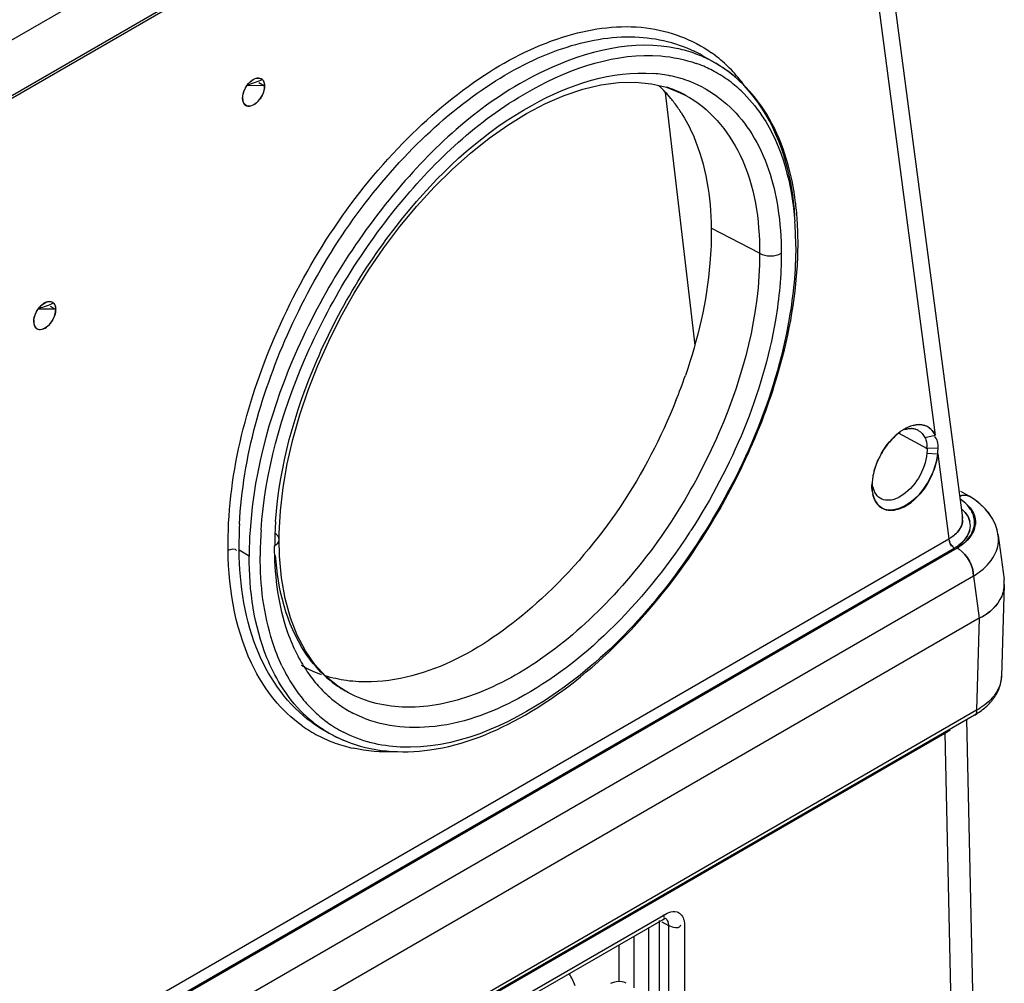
# Model space of a CAD drawing. Header units: inches. Extents: x 0 to 117, y 0 to 83.
# Tile 39 of 75: x 106.02 to 107.27, y 23.12 to 24.35. Entities that reach past the tile are written whole.
import ezdxf

# ---------------------------------------------------------------- set-up
doc = ezdxf.new("R2010")
doc.units = ezdxf.units.IN
doc.header["$LTSCALE"] = 6.431102
doc.header["$MEASUREMENT"] = 0
doc.layers.get('0').update_dxf_attribs({"linetype": 'CONTINUOUS'})

msp = doc.modelspace()

# ---------------------------------------------------------------- linework, layer by layer
at = {"color": 7, "linetype": 'CONTINUOUS'}
for p, q in [((104.1691, 23.2595), (107.0735, 24.9364)), ((107.0961, 24.875), (104.1403, 23.1685)), ((107.0984, 24.8798), (104.142, 23.1729)), ((107.0514, 24.8492), (107.187, 23.8199)), ((107.0708, 24.8604), (107.2217, 23.7147)), ((106.8901, 24.3033), (106.9075, 24.2933)), ((106.3166, 24.2713), (106.3186, 24.2726)), ((106.3186, 24.2726), (106.3175, 24.272)), ((106.333, 24.2648), (106.3105, 24.2649)), ((106.3258, 24.2688), (106.333, 24.2647)), ((106.3327, 24.2675), (106.333, 24.2647)), ((106.8446, 24.2628), (106.8624, 24.2559)), ((106.307, 24.2595), (106.3076, 24.2595)), ((106.8433, 24.2561), (106.8808, 23.9348)), ((106.8624, 24.2559), (106.8685, 24.2529)), ((106.8684, 24.253), (106.8685, 24.2529)), ((106.3068, 24.2421), (106.3076, 24.241)), ((106.3076, 24.241), (106.3086, 24.2401)), ((106.9634, 24.0516), (106.9018, 24.0835)), ((106.0507, 23.9869), (106.0526, 23.9882)), ((106.0526, 23.9882), (106.0516, 23.9876)), ((106.0599, 23.9844), (106.067, 23.9803)), ((106.0411, 23.9751), (106.0416, 23.9751)), ((106.067, 23.9804), (106.0446, 23.9805)), ((106.0667, 23.9831), (106.067, 23.9803)), ((106.0408, 23.9578), (106.0416, 23.9567)), ((106.0416, 23.9567), (106.0426, 23.9557)), ((107.1397, 23.8232), (107.1767, 23.803)), ((107.1738, 23.8169), (107.187, 23.8199)), ((107.1758, 23.8114), (107.1762, 23.8081)), ((107.1758, 23.8114), (107.1762, 23.8081)), ((107.1764, 23.7971), (107.1901, 23.7962)), ((107.1906, 23.8034), (107.1767, 23.803)), ((107.1901, 23.7962), (107.2043, 23.6883)), ((107.1065, 23.7582), (107.1064, 23.7569)), ((107.1064, 23.7547), (107.1064, 23.7569)), ((107.1065, 23.7569), (107.1064, 23.7547)), ((107.1068, 23.7488), (107.1064, 23.7547)), ((107.1064, 23.7547), (107.1069, 23.7486)), ((107.2301, 23.7424), (107.2196, 23.7484)), ((107.2276, 23.7434), (107.2301, 23.7424)), ((107.2343, 23.7398), (107.2301, 23.7424)), ((107.237, 23.738), (107.2301, 23.7424)), ((106.3517, 23.6954), (106.3532, 23.7239)), ((107.2216, 23.7156), (107.2217, 23.7146)), ((107.2218, 23.7144), (107.2217, 23.7146)), ((106.3516, 23.6872), (106.3517, 23.6954)), ((107.2673, 23.692), (107.2658, 23.6994)), ((107.2673, 23.692), (107.2659, 23.699)), ((104.0061, 21.8418), (107.2043, 23.6883)), ((106.352, 23.6666), (106.3516, 23.6872)), ((106.3516, 23.6872), (106.3516, 23.6872)), ((107.2043, 23.6883), (107.2094, 23.6915)), ((107.2673, 23.6922), (107.2746, 23.6363)), ((107.2673, 23.692), (107.2673, 23.6922)), ((104.0127, 21.8278), (107.2149, 23.6765)), ((104.013, 21.8299), (107.2113, 23.6764)), ((106.3134, 23.6662), (106.3005, 23.6737)), ((107.2205, 23.6802), (107.2149, 23.6765)), ((107.2149, 23.6765), (107.2176, 23.6748)), ((107.2357, 23.6408), (104.0336, 21.792)), ((107.2357, 23.6408), (107.243, 23.5873)), ((107.2357, 23.6408), (107.2428, 23.5872)), ((107.2749, 23.63), (107.2714, 23.5129)), ((107.243, 23.5873), (104.028, 21.7312)), ((107.243, 23.5873), (107.2397, 23.4699)), ((106.4357, 23.4946), (106.4355, 23.4947)), ((107.2397, 23.4699), (104.0278, 21.6156)), ((107.2369, 23.4638), (104.025, 21.6094)), ((107.2486, 22.4705), (107.2274, 23.4584)), ((106.4068, 23.4458), (106.4154, 23.4409)), ((104.0174, 21.6037), (107.1993, 23.4408)), ((107.1993, 23.4408), (107.2209, 22.4326)), ((104.8103, 22.0368), (106.8434, 23.2106)), ((106.8414, 23.2085), (106.8409, 23.2098)), ((106.8528, 23.2139), (106.8556, 23.2139)), ((106.8556, 23.2139), (106.8583, 23.2134)), ((104.8072, 22.03), (106.8404, 23.2039)), ((106.836, 20.8854), (106.836, 23.2023)), ((106.8387, 23.2008), (106.8472, 23.1962)), ((106.8464, 23.2013), (106.847, 23.199)), ((106.847, 23.199), (106.8472, 23.1964)), ((106.8472, 23.1962), (106.8472, 20.8793)), ((106.8536, 23.1941), (106.8562, 23.1936)), ((106.8678, 23.1966), (106.8678, 20.8795)), ((106.8034, 23.1825), (106.8034, 23.1169)), ((106.8222, 23.1015), (106.8222, 23.1934)), ((106.784, 23.1713), (106.784, 23.1248)), ((106.7773, 23.1237), (106.7733, 23.1222))]:
    msp.add_line(p, q, dxfattribs=at)
for points in [[(106.3532, 23.7239), (106.3566, 23.7534), (106.3619, 23.7837), (106.369, 23.8145), (106.3779, 23.8458), (106.3885, 23.8772), (106.4009, 23.9087), (106.4148, 23.9399), (106.4303, 23.9707), (106.4472, 24.0008), (106.4654, 24.0302), (106.4848, 24.0586), (106.5054, 24.0857), (106.5268, 24.1115), (106.549, 24.1358), (106.5719, 24.1583), (106.5952, 24.1791), (106.6189, 24.1979), (106.6427, 24.2146), (106.6667, 24.2294), (106.6907, 24.242), (106.7147, 24.2523), (106.7383, 24.2602), (106.7614, 24.2657), (106.7837, 24.2687), (106.8052, 24.2692), (106.8255, 24.2672), (106.8446, 24.2628)], [(107.1767, 23.803), (107.1767, 23.8023), (107.1767, 23.8017), (107.1767, 23.801), (107.1766, 23.8004), (107.1766, 23.7997), (107.1766, 23.7991), (107.1765, 23.7984), (107.1765, 23.7978), (107.1764, 23.7971)], [(107.1901, 23.7962), (107.1902, 23.797), (107.1903, 23.7978), (107.1904, 23.7986), (107.1904, 23.7994), (107.1905, 23.8002), (107.1905, 23.801), (107.1906, 23.8018), (107.1906, 23.8026), (107.1906, 23.8034)], [(107.2489, 23.7281), (107.2421, 23.7342), (107.2343, 23.7398)], [(107.2505, 23.7264), (107.2442, 23.7324), (107.237, 23.738)], [(107.2657, 23.6997), (107.2631, 23.7072), (107.2594, 23.7145), (107.2547, 23.7215), (107.2489, 23.7281)], [(107.2659, 23.699), (107.2636, 23.7062), (107.2602, 23.7132), (107.2558, 23.72), (107.2505, 23.7264)], [(106.385, 23.5456), (106.3745, 23.5655), (106.3659, 23.5878), (106.3592, 23.6121), (106.3546, 23.6385), (106.352, 23.6666)], [(106.411, 23.5131), (106.3972, 23.5281), (106.385, 23.5456)], [(106.4357, 23.4946), (106.4264, 23.5006), (106.411, 23.5131)], [(106.8404, 23.2039), (106.8412, 23.2043), (106.8422, 23.2048), (106.8429, 23.205), (106.8435, 23.2052), (106.8437, 23.2052)]]:
    msp.add_lwpolyline(points, dxfattribs=at)
for centre, radius, start, end in [((106.8219, 24.1419), 0.1741, 69.9594, 77.6432), ((106.805, 24.1559), 0.1702, 60.0257, 63.8247), ((106.8242, 24.1487), 0.1669, 63.1486, 69.9299), ((106.8253, 24.1509), 0.1644, 53.8612, 63.1314), ((106.7981, 24.1611), 0.1789, 46.7377, 54.4491), ((106.8271, 24.1368), 0.166, 69.4258, 70.4691), ((106.8281, 24.1394), 0.1632, 62.5731, 69.437), ((106.7894, 24.1519), 0.1916, 39.2889, 46.7152), ((106.3254, 24.2677), 0.00695, 45.1568, 60.9834), ((106.8142, 24.1051), 0.1758, 78.1329, 85.3565), ((106.8171, 24.1195), 0.1612, 68.7138, 78.1152), ((106.829, 24.1413), 0.161, 54.5779, 62.5503), ((106.8264, 24.1378), 0.1654, 46.6593, 54.5335), ((106.7806, 24.1446), 0.2031, 36.6874, 39.3271), ((106.3379, 24.2458), 0.0332, 154.8617, 155.763), ((106.3381, 24.246), 0.0334, 151.4641, 154.8617), ((106.7273, 24.148), 0.1589, 47.0196, 47.5004), ((106.7227, 24.1433), 0.1655, 39.5076, 46.9667), ((106.7982, 24.119), 0.1513, 70.4865, 72.1798), ((106.7989, 24.121), 0.1492, 67.3217, 70.4895), ((106.8196, 24.1261), 0.1541, 62.5569, 68.6596), ((106.6528, 24.2486), 0.3478, 179.6138, 179.9954), ((106.7156, 24.1373), 0.1748, 37.266, 39.5473), ((106.7998, 24.1232), 0.1468, 62.1455, 67.3231), ((106.3029, 24.2651), 0.0297, 316.1864, 321.7504), ((106.7087, 24.1321), 0.1835, 32.5237, 37.2439), ((106.6125, 24.0667), 0.3998, 3.3914, 7.0396), ((106.5716, 24.0593), 0.4378, 0.087, 4.2117), ((106.5743, 24.0643), 0.438, 0.5004, 3.4033), ((106.5218, 24.0643), 0.4905, 356.1838, 359.9607), ((106.5538, 24.064), 0.4585, 359.9994, 0.5187), ((106.0594, 23.9833), 0.00695, 45.1568, 60.9834), ((106.0719, 23.9615), 0.0332, 154.8617, 155.763), ((106.0722, 23.9616), 0.0334, 151.4641, 154.8617), ((106.3869, 23.9642), 0.3478, 179.6138, 179.9954), ((106.037, 23.9807), 0.0297, 316.1864, 321.7504), ((106.2117, 24.1241), 0.6956, 338.048, 340.87), ((106.2051, 24.1329), 0.8162, 335.126, 337.7943), ((106.2207, 24.1264), 0.7994, 337.8006, 338.3952), ((107.179, 23.7741), 0.0622, 122.2842, 125.9527), ((107.1758, 23.7791), 0.0562, 119.9, 122.2467), ((107.1581, 23.7967), 0.0318, 104.6395, 108.4719), ((107.1573, 23.8), 0.0284, 99.6062, 104.6597), ((107.1567, 23.803), 0.0253, 95.1918, 99.5896), ((107.1565, 23.8055), 0.0228, 89.1347, 95.2053), ((107.1684, 23.7955), 0.0382, 104.1861, 109.433), ((107.1565, 23.8074), 0.021, 84.3571, 89.1107), ((107.1567, 23.8089), 0.0194, 77.1697, 84.3816), ((107.1569, 23.81), 0.0182, 72.4123, 77.1372), ((107.1572, 23.8109), 0.0173, 61.843, 72.4474), ((107.1672, 23.8127), 0.0207, 59.0539, 71.5785), ((107.2045, 23.7477), 0.099, 141.5968, 150.5856), ((107.2055, 23.7471), 0.1002, 150.5726, 155.3495), ((107.2048, 23.7475), 0.0994, 150.5856, 155.3898), ((106.1827, 24.1435), 0.841, 327.2647, 335.1143), ((107.1897, 23.7525), 0.0835, 164.2916, 169.1136), ((107.1704, 23.7553), 0.064, 174.471, 178.5675), ((107.1697, 23.7553), 0.0633, 174.6976, 178.551), ((107.18, 23.7543), 0.0736, 169.0839, 174.6592), ((107.151, 23.7547), 0.0445, 187.5683, 191.7713), ((107.1466, 23.7537), 0.04, 191.7121, 195.231), ((107.1812, 23.682), 0.0681, 54.344, 56.6553), ((107.188, 23.6931), 0.0551, 52.2813, 56.192), ((107.1295, 23.745), 0.0205, 236.9353, 249.0458), ((106.8288, 23.6762), 0.483, 175.9707, 178.68), ((107.2021, 23.7119), 0.0198, 7.6521, 12.7672), ((107.2029, 23.7121), 0.0189, 359.5786, 6.8773), ((107.2081, 23.7047), 0.0236, 347.5447, 12.8595), ((107.2075, 23.709), 0.0296, 347.6629, 359.6833), ((106.793, 23.681), 0.4926, 176.9895, 180.851), ((106.8044, 23.6658), 0.491, 176.1054, 179.9582), ((106.831, 23.6643), 0.5036, 176.0536, 179.7864), ((106.2168, 24.1248), 0.7848, 326.7838, 327.1318), ((107.2108, 23.7091), 0.0274, 344.4911, 354.555), ((106.8042, 23.6769), 0.4583, 178.6944, 179.7026), ((107.1804, 23.7322), 0.05, 298.5919, 301.7399), ((107.2288, 23.6871), 0.0388, 7.4693, 10.4827), ((107.2364, 23.6312), 0.0385, 358.4617, 7.4897), ((107.2357, 23.6313), 0.0392, 346.5736, 358.4257), ((106.5585, 23.6344), 0.2064, 205.0317, 211.6068), ((106.5512, 23.6195), 0.217, 205.3106, 211.9052), ((106.4562, 23.6585), 0.1518, 239.6808, 250.3927), ((106.5395, 23.6227), 0.184, 211.6227, 218.7179), ((106.5268, 23.6126), 0.1678, 218.7335, 226.3223), ((106.5114, 23.6234), 0.1494, 226.3391, 235.1269), ((107.2249, 23.5143), 0.0465, 346.0594, 358.3366), ((106.5314, 23.6072), 0.1937, 211.9211, 219.0271), ((106.5089, 23.6201), 0.1452, 235.175, 239.6653), ((106.5183, 23.5967), 0.1769, 219.043, 226.6343), ((106.5197, 23.6052), 0.1575, 226.3574, 232.4901), ((106.5171, 23.602), 0.1534, 232.5141, 234.2662), ((106.5164, 23.601), 0.1522, 234.2666, 242.2641), ((106.5005, 23.5872), 0.1693, 226.1476, 233.975), ((106.5105, 23.5885), 0.1655, 226.6613, 234.1896), ((107.1864, 23.5513), 0.101, 299.9915, 301.4434), ((107.1884, 23.548), 0.0971, 301.4425, 303.0425), ((107.1915, 23.5433), 0.0915, 303.028, 306.1193), ((106.4817, 23.5916), 0.1736, 234.4894, 242.3206), ((106.4918, 23.5931), 0.17, 234.5058, 242.3605), ((106.4974, 23.583), 0.164, 234.014, 240.0107), ((106.5078, 23.5849), 0.1611, 234.2309, 242.549), ((107.1649, 23.5027), 0.0708, 299.0364, 305.3487), ((106.4824, 23.5932), 0.1754, 242.3493, 250.1464), ((106.501, 23.5893), 0.1714, 240.0216, 247.5549), ((106.4984, 23.585), 0.1663, 240.0457, 249.9343), ((106.4848, 23.5999), 0.1825, 250.1719, 257.7281), ((106.635, 23.0828), 0.1005, 21.3358, 31.2178), ((106.7854, 23.1084), 0.0163, 59.8205, 67.7866)]:
    msp.add_arc(centre, radius, start, end, dxfattribs=at)
for points, knots in [([(106.2866, 23.6736), (106.2854, 23.7659), (106.3339, 23.9573), (106.465, 24.1593), (106.6052, 24.2792), (106.7116, 24.3327), (106.8157, 24.3467), (106.8779, 24.3239), (106.9021, 24.3067)], [0, 0, 0, 0, 0.27279, 0.564859, 0.69793, 0.813864, 0.912175, 1, 1, 1, 1]), ([(106.3011, 23.7069), (106.3055, 23.7923), (106.3552, 23.9654), (106.4767, 24.1493), (106.6036, 24.2604), (106.7003, 24.3131), (106.7954, 24.3333), (106.8554, 24.3208), (106.8801, 24.3086)], [0, 0, 0, 0, 0.274178, 0.562367, 0.694532, 0.811335, 0.911632, 1, 1, 1, 1]), ([(106.8591, 24.3119), (106.8031, 24.3242), (106.6634, 24.2889), (106.4973, 24.1443), (106.3663, 23.9402), (106.3199, 23.7785), (106.3146, 23.6992)], [0, 0, 0, 0, 0.193134, 0.446555, 0.731993, 1, 1, 1, 1]), ([(106.3286, 23.699), (106.3337, 23.7734), (106.376, 23.9253), (106.4964, 24.1204), (106.6514, 24.263), (106.7814, 24.3072), (106.8374, 24.3027)], [0, 0, 0, 0, 0.263716, 0.545817, 0.80104, 1, 1, 1, 1]), ([(106.347, 23.7101), (106.3519, 23.7805), (106.3921, 23.9241), (106.506, 24.1084), (106.6526, 24.243), (106.7754, 24.2847), (106.8284, 24.2803)], [0, 0, 0, 0, 0.263876, 0.545969, 0.801104, 1, 1, 1, 1]), ([(107.0092, 24.1157), (107.0046, 24.1529), (106.986, 24.2226), (106.9357, 24.277), (106.9075, 24.2933)], [0, 0, 0, 0, 0.535175, 1, 1, 1, 1]), ([(106.3175, 24.2721), (106.3181, 24.2725), (106.3193, 24.2732), (106.3205, 24.2737), (106.3212, 24.274)], [0, 0, 0, 0, 0.516731, 1, 1, 1, 1]), ([(106.3212, 24.274), (106.3224, 24.2745), (106.325, 24.2751), (106.3277, 24.2744), (106.3287, 24.2738)], [0, 0, 0, 0, 0.534168, 1, 1, 1, 1]), ([(106.3287, 24.2738), (106.3297, 24.2732), (106.3316, 24.2713), (106.3324, 24.2688), (106.3327, 24.2675)], [0, 0, 0, 0, 0.465573, 1, 1, 1, 1]), ([(106.3303, 24.2726), (106.3312, 24.2717), (106.3326, 24.2691), (106.333, 24.2663), (106.333, 24.2647)], [0, 0, 0, 0, 0.458826, 1, 1, 1, 1]), ([(107.0083, 24.0997), (107.0068, 24.1194), (106.9975, 24.1871), (106.9619, 24.2547), (106.9223, 24.2837)], [0, 0, 0, 0, 0.286837, 1, 1, 1, 1]), ([(106.8906, 24.2628), (106.9161, 24.2496), (106.9628, 24.2034), (106.9815, 24.1422), (106.9866, 24.1092)], [0, 0, 0, 0, 0.463068, 1, 1, 1, 1]), ([(106.3051, 24.2486), (106.3051, 24.2474), (106.3053, 24.2451), (106.3062, 24.243), (106.3068, 24.2421)], [0, 0, 0, 0, 0.528415, 1, 1, 1, 1]), ([(106.3299, 24.2524), (106.3294, 24.2514), (106.3283, 24.2494), (106.327, 24.2476), (106.3263, 24.2467)], [0, 0, 0, 0, 0.502788, 1, 1, 1, 1]), ([(106.8685, 24.2529), (106.8991, 24.2367), (106.9527, 24.173), (106.9633, 24.094), (106.9634, 24.0516)], [0, 0, 0, 0, 0.448804, 1, 1, 1, 1]), ([(106.9399, 24.2581), (106.9499, 24.2487), (106.9892, 24.2014), (107.0047, 24.1385), (107.0082, 24.0915)], [0, 0, 0, 0, 0.225221, 1, 1, 1, 1]), ([(106.8634, 24.2307), (106.8696, 24.221), (106.8932, 24.1754), (106.9012, 24.123), (106.9018, 24.0835)], [0, 0, 0, 0, 0.226666, 1, 1, 1, 1]), ([(106.9018, 24.0835), (106.902, 24.0687), (106.8995, 24.005), (106.8848, 23.9422), (106.8689, 23.8962)], [0, 0, 0, 0, 0.233765, 1, 1, 1, 1]), ([(107.0094, 24.06), (107.0093, 24.0294), (106.9962, 23.8961), (106.9408, 23.7689), (106.8843, 23.6828)], [0, 0, 0, 0, 0.228835, 1, 1, 1, 1]), ([(106.9634, 24.0516), (106.9635, 23.9735), (106.9207, 23.8114), (106.8094, 23.6394), (106.6909, 23.5344), (106.6006, 23.4851), (106.5122, 23.4676), (106.4574, 23.4819), (106.4357, 23.4946)], [0, 0, 0, 0, 0.269745, 0.561373, 0.695593, 0.813274, 0.912919, 1, 1, 1, 1]), ([(106.991, 24.0517), (106.991, 24.0232), (106.9791, 23.8986), (106.9281, 23.7797), (106.8759, 23.6989)], [0, 0, 0, 0, 0.228682, 1, 1, 1, 1]), ([(106.964, 23.8321), (106.9706, 23.8488), (106.9936, 23.9133), (107.0079, 23.9813), (107.0112, 24.0317)], [0, 0, 0, 0, 0.26252, 1, 1, 1, 1]), ([(106.0516, 23.9877), (106.0521, 23.9881), (106.0533, 23.9888), (106.0546, 23.9894), (106.0552, 23.9896)], [0, 0, 0, 0, 0.516731, 1, 1, 1, 1]), ([(106.0552, 23.9896), (106.0565, 23.9901), (106.0591, 23.9907), (106.0617, 23.99), (106.0628, 23.9894)], [0, 0, 0, 0, 0.534168, 1, 1, 1, 1]), ([(106.0628, 23.9894), (106.0638, 23.9888), (106.0656, 23.9869), (106.0665, 23.9845), (106.0667, 23.9831)], [0, 0, 0, 0, 0.465573, 1, 1, 1, 1]), ([(106.0643, 23.9882), (106.0652, 23.9873), (106.0666, 23.9847), (106.067, 23.9819), (106.0671, 23.9803)], [0, 0, 0, 0, 0.458826, 1, 1, 1, 1]), ([(106.0391, 23.9642), (106.0391, 23.963), (106.0394, 23.9608), (106.0402, 23.9587), (106.0408, 23.9578)], [0, 0, 0, 0, 0.528415, 1, 1, 1, 1]), ([(106.0639, 23.9681), (106.0634, 23.967), (106.0623, 23.9651), (106.061, 23.9632), (106.0603, 23.9623)], [0, 0, 0, 0, 0.502788, 1, 1, 1, 1]), ([(106.8568, 23.8641), (106.8189, 23.7698), (106.7191, 23.6144), (106.5491, 23.5087), (106.4687, 23.5061)], [0, 0, 0, 0, 0.558326, 1, 1, 1, 1]), ([(107.1556, 23.8315), (107.1543, 23.8311), (107.1516, 23.83), (107.1491, 23.8286), (107.1478, 23.8279)], [0, 0, 0, 0, 0.48756, 1, 1, 1, 1]), ([(107.1738, 23.8169), (107.1742, 23.8161), (107.175, 23.8143), (107.1756, 23.8124), (107.1758, 23.8114)], [0, 0, 0, 0, 0.488874, 1, 1, 1, 1]), ([(107.1738, 23.8169), (107.1742, 23.8161), (107.175, 23.8143), (107.1756, 23.8124), (107.1758, 23.8114)], [0, 0, 0, 0, 0.488924, 1, 1, 1, 1]), ([(107.1901, 23.7962), (107.1891, 23.7856), (107.1817, 23.7646), (107.1628, 23.7352), (107.1304, 23.7195), (107.118, 23.728)], [0, 0, 0, 0, 0.290172, 0.588059, 1, 1, 1, 1]), ([(107.1221, 23.7258), (107.1284, 23.7234), (107.151, 23.7265), (107.1769, 23.7535), (107.1886, 23.7812), (107.1901, 23.7962)], [0, 0, 0, 0, 0.189001, 0.577777, 1, 1, 1, 1]), ([(107.1762, 23.8081), (107.1763, 23.8072), (107.1762, 23.8055), (107.1758, 23.8037), (107.1756, 23.8028)], [0, 0, 0, 0, 0.468907, 1, 1, 1, 1]), ([(107.1762, 23.8081), (107.1763, 23.8073), (107.1762, 23.8055), (107.1758, 23.8037), (107.1756, 23.8028)], [0, 0, 0, 0, 0.468682, 1, 1, 1, 1]), ([(107.1424, 23.7419), (107.1402, 23.7406), (107.1324, 23.7367), (107.1222, 23.7365), (107.1169, 23.7398)], [0, 0, 0, 0, 0.294629, 1, 1, 1, 1]), ([(107.1424, 23.7419), (107.1402, 23.7406), (107.1324, 23.7367), (107.1222, 23.7365), (107.1169, 23.7398)], [0, 0, 0, 0, 0.294635, 1, 1, 1, 1]), ([(107.2344, 23.7211), (107.234, 23.7221), (107.233, 23.7241), (107.2318, 23.7259), (107.2312, 23.7268)], [0, 0, 0, 0, 0.491653, 1, 1, 1, 1]), ([(107.2219, 23.7119), (107.2219, 23.7054), (107.2164, 23.6964), (107.209, 23.6911), (107.2067, 23.6897)], [0, 0, 0, 0, 0.707688, 1, 1, 1, 1]), ([(106.4356, 23.431), (106.469, 23.4171), (106.5526, 23.4115), (106.6751, 23.4621), (106.793, 23.5569), (106.8599, 23.6415), (106.8902, 23.6887)], [0, 0, 0, 0, 0.194391, 0.42554, 0.698542, 1, 1, 1, 1]), ([(106.8733, 23.6949), (106.844, 23.6502), (106.7797, 23.5706), (106.6671, 23.4834), (106.5514, 23.4401), (106.4747, 23.451), (106.4455, 23.4663)], [0, 0, 0, 0, 0.307149, 0.582194, 0.810695, 1, 1, 1, 1]), ([(106.3453, 23.4837), (106.3358, 23.4953), (106.2992, 23.552), (106.2874, 23.6216), (106.2866, 23.6736)], [0, 0, 0, 0, 0.223967, 1, 1, 1, 1]), ([(106.393, 23.4547), (106.363, 23.4761), (106.313, 23.5465), (106.3012, 23.6291), (106.3005, 23.6737)], [0, 0, 0, 0, 0.452824, 1, 1, 1, 1]), ([(106.3716, 23.5471), (106.3672, 23.5564), (106.3509, 23.5986), (106.3458, 23.6445), (106.3458, 23.6793)], [0, 0, 0, 0, 0.229462, 1, 1, 1, 1]), ([(106.8843, 23.6828), (106.8354, 23.6085), (106.7302, 23.4889), (106.5743, 23.4197), (106.5058, 23.4231)], [0, 0, 0, 0, 0.564568, 1, 1, 1, 1]), ([(107.2113, 23.6764), (107.2124, 23.677), (107.2144, 23.6783), (107.2165, 23.6798), (107.2174, 23.6805)], [0, 0, 0, 0, 0.507177, 1, 1, 1, 1]), ([(107.2149, 23.6765), (107.216, 23.6772), (107.2182, 23.6786), (107.2204, 23.6801), (107.2214, 23.6809)], [0, 0, 0, 0, 0.508821, 1, 1, 1, 1]), ([(107.2357, 23.6408), (107.239, 23.6428), (107.2502, 23.6506), (107.2598, 23.6613), (107.2639, 23.6703)], [0, 0, 0, 0, 0.277331, 1, 1, 1, 1]), ([(107.2357, 23.6408), (107.239, 23.6428), (107.2502, 23.6506), (107.2598, 23.6613), (107.2639, 23.6703)], [0, 0, 0, 0, 0.277384, 1, 1, 1, 1]), ([(106.3533, 23.5025), (106.3466, 23.5134), (106.3213, 23.5643), (106.3134, 23.6224), (106.3134, 23.6662)], [0, 0, 0, 0, 0.226039, 1, 1, 1, 1]), ([(106.3551, 23.5267), (106.3504, 23.5366), (106.333, 23.5811), (106.3275, 23.6295), (106.3274, 23.6662)], [0, 0, 0, 0, 0.229444, 1, 1, 1, 1]), ([(106.4082, 23.5153), (106.3992, 23.5239), (106.3638, 23.567), (106.3499, 23.6242), (106.347, 23.667)], [0, 0, 0, 0, 0.225028, 1, 1, 1, 1]), ([(107.2739, 23.6222), (107.2736, 23.621), (107.2729, 23.6187), (107.2721, 23.6164), (107.2716, 23.6153)], [0, 0, 0, 0, 0.495653, 1, 1, 1, 1]), ([(107.2739, 23.6222), (107.2737, 23.6212), (107.273, 23.619), (107.2723, 23.6169), (107.2718, 23.6158)], [0, 0, 0, 0, 0.43377, 1, 1, 1, 1]), ([(107.2589, 23.4819), (107.2598, 23.483), (107.2616, 23.4852), (107.2631, 23.4876), (107.2639, 23.4887)], [0, 0, 0, 0, 0.503483, 1, 1, 1, 1]), ([(107.2589, 23.4819), (107.2598, 23.483), (107.2616, 23.4852), (107.2631, 23.4876), (107.2639, 23.4887)], [0, 0, 0, 0, 0.50354, 1, 1, 1, 1]), ([(107.2397, 23.4699), (107.2397, 23.4686), (107.2393, 23.4662), (107.2382, 23.4638), (107.2373, 23.4631)], [0, 0, 0, 0, 0.545475, 1, 1, 1, 1]), ([(107.2397, 23.4699), (107.2397, 23.4686), (107.2393, 23.4662), (107.2382, 23.4638), (107.2373, 23.4631)], [0, 0, 0, 0, 0.545473, 1, 1, 1, 1]), ([(106.8408, 23.2031), (106.8414, 23.2034), (106.8426, 23.2054), (106.8419, 23.2074), (106.8414, 23.2085)], [0, 0, 0, 0, 0.373325, 1, 1, 1, 1]), ([(106.8583, 23.2134), (106.8627, 23.212), (106.8674, 23.2051), (106.8678, 23.1986), (106.8678, 23.1966)], [0, 0, 0, 0, 0.698695, 1, 1, 1, 1]), ([(106.843, 23.2055), (106.8438, 23.2051), (106.8452, 23.2039), (106.8461, 23.2022), (106.8464, 23.2013)], [0, 0, 0, 0, 0.479456, 1, 1, 1, 1]), ([(106.8472, 23.1964), (106.8481, 23.1959), (106.8502, 23.195), (106.8524, 23.1943), (106.8536, 23.1941)], [0, 0, 0, 0, 0.463611, 1, 1, 1, 1]), ([(106.8562, 23.1936), (106.8577, 23.1935), (106.8606, 23.1933), (106.8628, 23.1957), (106.8631, 23.1969)], [0, 0, 0, 0, 0.548972, 1, 1, 1, 1])]:
    msp.add_open_spline(points, degree=3, knots=knots, dxfattribs=at)
for points in [[(106.8374, 24.3027), (106.8528, 24.3014), (106.8681, 24.2983), (106.8826, 24.2932)], [(106.3303, 24.2726), (106.3242, 24.2697), (106.3178, 24.2674), (106.3113, 24.2658)], [(106.3186, 24.2726), (106.3215, 24.2744), (106.3258, 24.2754), (106.3287, 24.2737)], [(106.3051, 24.2486), (106.3051, 24.2526), (106.3062, 24.2566), (106.3079, 24.2602)], [(106.3088, 24.262), (106.3109, 24.2659), (106.3139, 24.2695), (106.3175, 24.2721)], [(106.3088, 24.262), (106.3108, 24.2655), (106.3134, 24.2688), (106.3166, 24.2713)], [(106.3228, 24.243), (106.3288, 24.2482), (106.3333, 24.2567), (106.333, 24.2647)], [(106.333, 24.2647), (106.333, 24.2605), (106.3318, 24.2562), (106.3299, 24.2524)], [(106.3051, 24.2486), (106.3051, 24.2523), (106.306, 24.2561), (106.3076, 24.2595)], [(106.3094, 24.2395), (106.3065, 24.2412), (106.3052, 24.2453), (106.3051, 24.2486)], [(106.3086, 24.2401), (106.3123, 24.2371), (106.3191, 24.2398), (106.3228, 24.243)], [(106.3244, 24.2445), (106.3207, 24.2407), (106.314, 24.2369), (106.3094, 24.2395)], [(106.9866, 24.1092), (106.9895, 24.0902), (106.9909, 24.0709), (106.991, 24.0517)], [(106.9634, 24.0516), (106.9714, 24.0471), (106.983, 24.0471), (106.991, 24.0517)], [(106.0428, 23.9776), (106.0449, 23.9815), (106.0479, 23.9851), (106.0516, 23.9877)], [(106.0428, 23.9776), (106.0448, 23.9811), (106.0474, 23.9844), (106.0507, 23.9869)], [(106.0643, 23.9882), (106.0582, 23.9853), (106.0518, 23.983), (106.0453, 23.9814)], [(106.0526, 23.9882), (106.0555, 23.99), (106.0598, 23.991), (106.0628, 23.9894)], [(106.0392, 23.9642), (106.0391, 23.9682), (106.0402, 23.9722), (106.0419, 23.9758)], [(106.0391, 23.9642), (106.0391, 23.9679), (106.0401, 23.9717), (106.0416, 23.9751)], [(106.0568, 23.9586), (106.0628, 23.9639), (106.0673, 23.9723), (106.0671, 23.9803)], [(106.067, 23.9803), (106.0671, 23.9761), (106.0658, 23.9718), (106.0639, 23.9681)], [(106.0434, 23.9551), (106.0405, 23.9568), (106.0392, 23.9609), (106.0392, 23.9642)], [(106.0584, 23.9601), (106.0548, 23.9563), (106.048, 23.9525), (106.0434, 23.9551)], [(106.0426, 23.9557), (106.0464, 23.9527), (106.0532, 23.9554), (106.0568, 23.9586)], [(107.159, 23.8325), (107.1638, 23.8338), (107.1691, 23.8339), (107.1738, 23.8323)], [(107.1735, 23.8325), (107.1689, 23.8339), (107.1638, 23.8337), (107.159, 23.8325)], [(107.1182, 23.7964), (107.1243, 23.8071), (107.1325, 23.8172), (107.1425, 23.8245)], [(107.1422, 23.8243), (107.1365, 23.82), (107.1313, 23.8149), (107.1269, 23.8093)], [(107.1458, 23.8267), (107.1489, 23.8286), (107.1522, 23.8303), (107.1557, 23.8315)], [(107.1654, 23.8262), (107.1691, 23.8242), (107.172, 23.8207), (107.1738, 23.8169)], [(107.1654, 23.8262), (107.1691, 23.8242), (107.172, 23.8207), (107.1738, 23.8169)], [(107.187, 23.8199), (107.1844, 23.8255), (107.1793, 23.8306), (107.1735, 23.8325)], [(107.1779, 23.8305), (107.1818, 23.8281), (107.185, 23.8241), (107.187, 23.8199)], [(107.1906, 23.8034), (107.1906, 23.8084), (107.1907, 23.8161), (107.1859, 23.8178)], [(107.1906, 23.8034), (107.1906, 23.8084), (107.1907, 23.8161), (107.1859, 23.8178)], [(107.1764, 23.7971), (107.1744, 23.7756), (107.1611, 23.7527), (107.1424, 23.7419)], [(107.1764, 23.7971), (107.1744, 23.7756), (107.1611, 23.7527), (107.1424, 23.7419)], [(107.1144, 23.7889), (107.1114, 23.7823), (107.109, 23.7754), (107.1077, 23.7683)], [(107.1093, 23.7751), (107.1106, 23.7798), (107.1124, 23.7844), (107.1144, 23.7889)], [(107.1169, 23.7398), (107.1113, 23.7433), (107.108, 23.7504), (107.107, 23.757)], [(107.1169, 23.7398), (107.1113, 23.7433), (107.108, 23.7504), (107.107, 23.757)], [(107.118, 23.728), (107.1123, 23.7318), (107.1088, 23.7389), (107.1074, 23.7456)], [(107.108, 23.7431), (107.1095, 23.7373), (107.113, 23.7314), (107.118, 23.728)], [(107.2301, 23.7424), (107.2266, 23.7444), (107.2218, 23.7439), (107.2181, 23.7423)], [(107.2186, 23.7425), (107.2214, 23.7436), (107.2247, 23.7442), (107.2276, 23.7434)], [(107.2209, 23.7373), (107.2241, 23.735), (107.2271, 23.7324), (107.2297, 23.7295)], [(107.2312, 23.7268), (107.2286, 23.7306), (107.2253, 23.7339), (107.2217, 23.7367)], [(107.2265, 23.72), (107.2247, 23.7224), (107.2225, 23.7246), (107.2202, 23.7266)], [(107.2202, 23.7266), (107.2225, 23.7246), (107.2247, 23.7224), (107.2264, 23.72)], [(107.2297, 23.7295), (107.2321, 23.7268), (107.2341, 23.7238), (107.2356, 23.7206)], [(107.237, 23.7088), (107.237, 23.713), (107.2361, 23.7173), (107.2344, 23.7211)], [(107.2356, 23.7206), (107.2376, 23.7163), (107.2385, 23.7112), (107.2381, 23.7065)], [(107.2198, 23.7032), (107.2211, 23.7059), (107.2219, 23.709), (107.2219, 23.7119)], [(107.2311, 23.71), (107.2303, 23.7136), (107.2286, 23.717), (107.2265, 23.72)], [(107.2265, 23.7198), (107.2286, 23.7169), (107.2303, 23.7135), (107.2311, 23.71)], [(107.2094, 23.6915), (107.2137, 23.6946), (107.2175, 23.6985), (107.2198, 23.7032)], [(107.2174, 23.6805), (107.2237, 23.6853), (107.2294, 23.692), (107.2311, 23.6997)], [(107.2311, 23.6995), (107.2294, 23.6919), (107.2236, 23.6852), (107.2174, 23.6805)], [(107.2372, 23.7017), (107.2348, 23.693), (107.2279, 23.6855), (107.2205, 23.6802)], [(107.2214, 23.6809), (107.2283, 23.6863), (107.2344, 23.6941), (107.2363, 23.7027)], [(106.3458, 23.6793), (106.3487, 23.6809), (106.3516, 23.6839), (106.3516, 23.6872)], [(106.3516, 23.6872), (106.3516, 23.6905), (106.3488, 23.6935), (106.346, 23.6951)], [(107.2113, 23.6764), (107.2082, 23.6781), (107.2036, 23.6832), (107.2062, 23.6856)], [(107.2043, 23.6883), (107.2044, 23.6847), (107.2065, 23.6781), (107.2099, 23.6792)], [(107.2639, 23.6703), (107.2669, 23.677), (107.2682, 23.6847), (107.2673, 23.692)], [(107.2639, 23.6704), (107.2669, 23.677), (107.2682, 23.6847), (107.2673, 23.692)], [(106.2866, 23.6736), (106.2896, 23.6753), (106.2964, 23.6769), (106.2971, 23.6734)], [(107.2176, 23.6748), (107.228, 23.6672), (107.2356, 23.6536), (107.2357, 23.6408)], [(107.2357, 23.6408), (107.2356, 23.6535), (107.2281, 23.6673), (107.2176, 23.6748)], [(107.2716, 23.6153), (107.2663, 23.603), (107.2555, 23.5921), (107.243, 23.5873)], [(107.2716, 23.6153), (107.2664, 23.6031), (107.2556, 23.5923), (107.2433, 23.5874)], [(106.4375, 23.5077), (106.4282, 23.509), (106.4189, 23.511), (106.41, 23.5139)], [(106.4687, 23.5061), (106.4583, 23.5058), (106.4478, 23.5063), (106.4375, 23.5077)], [(107.2714, 23.513), (107.2712, 23.5078), (107.2699, 23.5026), (107.2677, 23.4979)], [(107.2714, 23.513), (107.2712, 23.5078), (107.2699, 23.5026), (107.2677, 23.4979)], [(106.3832, 23.4651), (106.3717, 23.4761), (106.3617, 23.4889), (106.3533, 23.5025)], [(107.2677, 23.4979), (107.2657, 23.4935), (107.2628, 23.4894), (107.2596, 23.4857)], [(107.2677, 23.4979), (107.2657, 23.4935), (107.2628, 23.4894), (107.2596, 23.4857)], [(107.2639, 23.4887), (107.2666, 23.4932), (107.2688, 23.4981), (107.27, 23.5031)], [(107.2639, 23.4887), (107.2666, 23.4932), (107.2688, 23.4981), (107.27, 23.5031)], [(106.3808, 23.4503), (106.3676, 23.4597), (106.3556, 23.4711), (106.3453, 23.4837)], [(107.2596, 23.4857), (107.254, 23.4794), (107.247, 23.4742), (107.2397, 23.4699)], [(107.2596, 23.4857), (107.254, 23.4794), (107.247, 23.4742), (107.2397, 23.4699)], [(107.2413, 23.4666), (107.2454, 23.4692), (107.2492, 23.4722), (107.2528, 23.4754)], [(107.2454, 23.4694), (107.248, 23.4713), (107.2504, 23.4733), (107.2528, 23.4754)], [(107.2528, 23.4754), (107.255, 23.4775), (107.257, 23.4796), (107.2589, 23.4819)], [(107.2528, 23.4754), (107.255, 23.4775), (107.257, 23.4796), (107.2589, 23.4819)], [(106.5058, 23.4231), (106.4809, 23.4243), (106.4556, 23.4305), (106.4335, 23.442)], [(106.4992, 23.4172), (106.4814, 23.4165), (106.4634, 23.4178), (106.446, 23.4216)], [(106.8434, 23.2106), (106.8463, 23.2122), (106.8495, 23.2135), (106.8528, 23.2139)], [(106.7916, 23.1235), (106.7872, 23.1253), (106.7819, 23.1251), (106.7773, 23.1237)]]:
    msp.add_open_spline(points, degree=3, dxfattribs=at)

doc.saveas('drawing.dxf')
